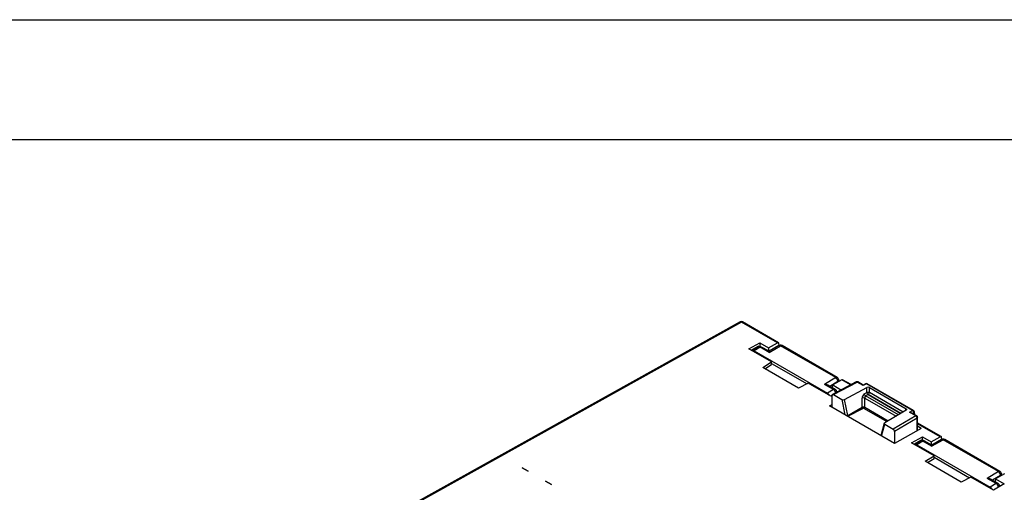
# Model space of a CAD drawing. Header units: millimetres. Extents: x 0 to 838, y 0 to 648.
# Tile 20 of 45: x 236 to 393, y 573 to 648. Entities that reach past the tile are written whole.
import ezdxf

# ---------------------------------------------------------------- set-up
doc = ezdxf.new("R2010")
doc.units = ezdxf.units.MM
doc.header["$LTSCALE"] = 3
doc.layers.add('TEXT', color=140, linetype='Continuous', lineweight=25)

msp = doc.modelspace()

# ---------------------------------------------------------------- linework, layer by layer
at = {"color": 7, "linetype": 'Continuous'}
msp.add_line((0.007, 647.708), (838.207, 647.708), dxfattribs=at)
for p, q in [((350.68, 599.642), (282.011, 561.372)), ((350.905, 599.603), (282.266, 561.35)), ((356.647, 596.288), (350.905, 599.603)), ((356.801, 596.299), (351.053, 599.617)), ((352.082, 595.318), (353.804, 596.295)), ((352.445, 595.109), (353.556, 595.739)), ((353.595, 595.613), (352.659, 595.034)), ((353.852, 595.593), (352.92, 595.017)), ((353.692, 595.66), (353.556, 595.739)), ((353.804, 596.295), (355.218, 595.478)), ((353.804, 596.295), (353.804, 595.685)), ((355.277, 594.77), (353.852, 595.593)), ((355.277, 594.777), (353.858, 595.596)), ((355.283, 594.943), (354.108, 595.621)), ((355.218, 595.478), (356.647, 596.288)), ((355.218, 595.478), (355.218, 594.98)), ((355.277, 594.77), (357.096, 595.82)), ((356.852, 595.849), (355.282, 594.943)), ((356.9, 595.873), (356.859, 596.192)), ((365.888, 590.749), (357.096, 595.82)), ((366.141, 590.775), (357.352, 595.849)), ((355.657, 593.254), (352.082, 595.318)), ((352.92, 595.017), (364.587, 588.281)), ((355.277, 594.77), (355.277, 594.777)), ((354.27, 592.381), (355.657, 593.254)), ((359.993, 589.077), (354.27, 592.381)), ((354.627, 592.175), (355.681, 592.839)), ((355.681, 592.839), (355.657, 593.254)), ((355.67, 593.02), (361.324, 589.757)), ((365.888, 590.749), (364.128, 589.661)), ((361.532, 589.863), (359.993, 589.077)), ((365.107, 587.799), (361.532, 589.863)), ((365.552, 588.838), (364.128, 589.661)), ((365.809, 588.867), (364.633, 589.545)), ((366.25, 590.142), (364.97, 589.35)), ((369.141, 590.072), (365.387, 588.053)), ((365.4, 589.103), (365.415, 589.592)), ((366.843, 590.402), (365.415, 589.592)), ((365.415, 589.592), (366.829, 588.776)), ((365.542, 588.041), (369.287, 590.055)), ((366.426, 590.166), (366.384, 590.424)), ((368.247, 589.592), (366.843, 590.402)), ((368.336, 589.64), (366.985, 590.42)), ((367.285, 587.271), (370.852, 589.169)), ((370.28, 589.482), (369.287, 590.055)), ((370.281, 589.578), (369.433, 590.068)), ((370.774, 589.748), (370.28, 589.482)), ((370.629, 589.765), (370.281, 589.578)), ((378.119, 585.508), (370.774, 589.748)), ((370.85, 588.369), (370.852, 589.169)), ((378.265, 585.521), (370.921, 589.761)), ((371.256, 588.367), (371.258, 589.162)), ((371.258, 589.162), (377.093, 585.793)), ((365.552, 588.838), (364.587, 588.281)), ((365.365, 587.945), (365.107, 587.799)), ((365.33, 585.996), (365.33, 587.919)), ((365.542, 588.041), (366.856, 587.283)), ((366.154, 588.466), (366.05, 588.526)), ((366.059, 588.415), (366.059, 588.435)), ((370.098, 586.04), (370.103, 587.505)), ((370.443, 588.153), (370.85, 588.369)), ((370.504, 586.038), (370.509, 587.503)), ((370.509, 587.503), (375.493, 584.625)), ((371.047, 588.065), (370.641, 587.849)), ((375.857, 584.838), (370.641, 587.849)), ((371.047, 588.065), (376.245, 585.064)), ((376.249, 585.066), (371.051, 588.067)), ((376.609, 585.277), (371.256, 588.367)), ((364.902, 586.243), (365.33, 586.485)), ((375.241, 580.274), (364.902, 586.243)), ((365.265, 586.033), (365.33, 586.07)), ((366.856, 587.283), (367.359, 584.824)), ((367.81, 584.709), (367.285, 587.271)), ((367.81, 584.709), (370.098, 586.04)), ((370.504, 586.038), (374.229, 583.888)), ((367.84, 584.615), (367.81, 584.709)), ((367.84, 584.615), (370.192, 585.843)), ((370.41, 585.838), (374.01, 583.76)), ((377.099, 585.563), (373.691, 583.574)), ((378.634, 584.659), (375.017, 582.571)), ((376.947, 585.474), (377.093, 585.793)), ((377.641, 585.232), (378.119, 585.508)), ((378.634, 584.659), (377.641, 585.232)), ((378.78, 584.672), (377.932, 585.162)), ((378.149, 585.036), (378.331, 585.141)), ((378.356, 584.917), (378.331, 585.141)), ((378.462, 584.855), (378.413, 585.294)), ((378.93, 582.367), (378.93, 584.412)), ((373.614, 583.488), (373.085, 581.515)), ((373.2, 581.453), (373.703, 583.33)), ((373.703, 583.33), (375.017, 582.571)), ((378.846, 584.292), (375.229, 582.204)), ((378.846, 582.32), (378.846, 584.292)), ((382.527, 581.348), (378.93, 583.425)), ((379.486, 582.683), (378.93, 583.004)), ((382.681, 581.358), (378.935, 583.521)), ((375.229, 582.204), (375.229, 580.281)), ((379.486, 582.683), (375.241, 580.274)), ((377.962, 580.378), (379.684, 581.354)), ((379.684, 581.354), (381.098, 580.538)), ((379.684, 580.745), (379.684, 581.354)), ((381.098, 580.538), (382.527, 581.348)), ((382.78, 580.933), (382.739, 581.252)), ((381.537, 578.314), (377.962, 580.378)), ((378.325, 580.168), (379.436, 580.798)), ((379.475, 580.673), (378.539, 580.094)), ((379.732, 580.652), (378.8, 580.076)), ((378.8, 580.076), (390.468, 573.341)), ((379.572, 580.719), (379.436, 580.798)), ((381.157, 579.83), (379.732, 580.652)), ((381.157, 579.837), (379.738, 580.656)), ((381.163, 580.003), (379.988, 580.681)), ((381.098, 580.538), (381.098, 580.04)), ((381.157, 579.83), (382.976, 580.88)), ((381.157, 579.83), (381.157, 579.837)), ((382.732, 580.909), (381.162, 580.002)), ((391.768, 575.808), (382.976, 580.88)), ((392.021, 575.835), (383.232, 580.909)), ((380.15, 577.44), (381.537, 578.314)), ((381.561, 577.899), (381.537, 578.314)), ((385.873, 574.137), (380.15, 577.44)), ((380.507, 577.234), (381.561, 577.899)), ((381.551, 578.08), (387.204, 574.816)), ((316.009, 576.415), (316.01, 576.416)), ((316.978, 575.855), (316.009, 576.415)), ((316.01, 576.416), (316.98, 575.856)), ((316.98, 575.856), (316.978, 575.855)), ((391.768, 575.808), (390.008, 574.72)), ((392.13, 575.201), (390.851, 574.41)), ((392.723, 575.462), (391.295, 574.652)), ((392.307, 575.226), (392.264, 575.483)), ((319.705, 574.281), (319.707, 574.282)), ((320.674, 573.722), (319.705, 574.281)), ((319.707, 574.282), (320.676, 573.723)), ((320.676, 573.723), (320.674, 573.722)), ((387.412, 574.922), (385.873, 574.137)), ((390.987, 572.859), (387.412, 574.922)), ((391.432, 573.898), (390.008, 574.72)), ((391.432, 573.898), (390.468, 573.341)), ((391.689, 573.926), (390.513, 574.605)), ((392.709, 573.835), (390.987, 572.859)), ((391.295, 574.652), (391.28, 574.162)), ((391.295, 574.652), (392.709, 573.835)), ((392.098, 573.489), (391.93, 573.585)), ((391.939, 573.46), (391.939, 573.494))]:
    msp.add_line(p, q)
at = {"flags": 128}
for points in [[(353.596, 595.612), (353.599, 595.616), (353.715, 595.639), (353.852, 595.593)], [(357.096, 595.82), (356.963, 595.869), (356.852, 595.849)], [(352.667, 595.037), (352.67, 595.041), (352.785, 595.064), (352.92, 595.017)], [(355.277, 594.777), (355.279, 594.897), (355.283, 594.942)], [(366.377, 590.422), (366.387, 590.392), (366.353, 590.261), (366.25, 590.142)], [(366.987, 590.413), (366.968, 590.426), (366.905, 590.427), (366.843, 590.402)], [(369.287, 590.055), (369.207, 590.084), (369.141, 590.071)], [(370.281, 589.578), (370.281, 589.552), (370.28, 589.482)], [(370.774, 589.748), (370.694, 589.777), (370.629, 589.764)], [(365.33, 587.919), (365.346, 588.003), (365.392, 588.056), (365.461, 588.07), (365.542, 588.041)], [(377.093, 585.793), (377.158, 585.74), (377.18, 585.677), (377.175, 585.645), (377.159, 585.614), (377.099, 585.563)], [(377.641, 585.232), (377.794, 585.215), (377.932, 585.161)], [(378.331, 585.141), (378.393, 585.208), (378.414, 585.283), (378.41, 585.294)], [(373.691, 583.574), (373.628, 583.519), (373.609, 583.453), (373.637, 583.385), (373.703, 583.33)], [(378.547, 580.097), (378.55, 580.101), (378.665, 580.123), (378.8, 580.076)], [(379.476, 580.672), (379.48, 580.676), (379.595, 580.698), (379.732, 580.652)], [(381.157, 579.837), (381.159, 579.956), (381.163, 580.002)], [(382.976, 580.88), (382.843, 580.929), (382.732, 580.909)], [(392.257, 575.482), (392.267, 575.452), (392.233, 575.321), (392.13, 575.201)]]:
    msp.add_lwpolyline(points, dxfattribs=at)
for centre, radius, start, end in [((350.765, 599.441), 0.214, 49.09035, 117.90678), ((350.848, 599.288), 0.388, 57.96766, 113.85432), ((350.991, 599.482), 0.149, 65.2988, 125.34021), ((353.858, 595.188), 0.5, 60.00269, 121.76141), ((354.097, 595.183), 0.478, 119.99918, 120.85781), ((354.005, 595.392), 0.251, 65.69288, 125.61758), ((356.728, 596.184), 0.132, 3.25212, 127.79037), ((357.102, 595.416), 0.5, 60.00269, 120.00483), ((357.248, 595.627), 0.245, 64.78089, 126.52957), ((366.037, 590.544), 0.253, 65.81352, 126.16519), ((365.471, 590.088), 0.781, 3.9574, 57.76956), ((365.891, 590.342), 0.5, 9.41281, 60.00269), ((364.199, 588.817), 0.847, 59.20806, 94.86193), ((369.283, 589.808), 0.3, 60.00269, 118.23908), ((369.371, 589.933), 0.149, 65.36022, 124.60414), ((370.771, 589.501), 0.3, 60.00269, 118.23908), ((370.859, 589.627), 0.148, 65.14255, 124.8218), ((371.048, 588.767), 0.447, 61.9459, 116.01538), ((364.235, 587.699), 0.68, 20.13927, 58.78911), ((365.797, 588.428), 0.478, 119.99918, 120.85781), ((365.155, 588.21), 0.743, 8.78231, 57.67398), ((365.705, 588.637), 0.251, 65.69288, 125.61758), ((365.141, 588.19), 0.775, 10.49826, 57.34865), ((365.559, 588.434), 0.5, 0, 60.00269), ((370.845, 587.529), 0.742, 122.72571, 181.84531), ((370.301, 586.511), 1.013, 78.13704, 101.2622), ((370.906, 588.237), 0.47, 190.30861, 235.69065), ((370.823, 587.581), 0.324, 124.24679, 194.04207), ((371.047, 587.375), 1.013, 78.13704, 101.2622), ((371.312, 588.453), 0.47, 190.30861, 235.69065), ((370.911, 588.309), 0.279, 299.12548, 299.99923), ((370.795, 588.462), 0.47, 302.93391, 348.37221), ((367.082, 587.706), 0.48, 241.92906, 295.07936), ((370.296, 585.047), 1.013, 78.13704, 101.2622), ((370.594, 586.155), 0.509, 192.99253, 217.75642), ((370.021, 586.144), 0.495, 321.88699, 347.6741), ((367.517, 585.254), 0.619, 283.05828, 298.25832), ((370.296, 585.622), 0.245, 62.32894, 115.27794), ((378.202, 585.391), 0.144, 64.27713, 125.68722), ((377.883, 585.127), 0.448, 1.72152, 58.27848), ((378.115, 585.261), 0.3, 6.41676, 60.00269), ((378.718, 584.537), 0.149, 65.36022, 124.60414), ((378.398, 584.278), 0.448, 1.72152, 58.27848), ((378.63, 584.412), 0.3, 0, 60.00269), ((378.782, 584.426), 0.149, 295.38794, 354.63803), ((374.769, 582.184), 0.46, 2.56491, 57.43509), ((382.608, 581.244), 0.132, 3.25212, 127.79037), ((379.738, 580.248), 0.5, 60.00269, 121.76141), ((379.977, 580.243), 0.478, 119.99918, 120.85781), ((379.885, 580.452), 0.251, 65.69288, 125.61758), ((382.982, 580.476), 0.5, 60.00269, 120.00483), ((383.128, 580.687), 0.245, 64.78089, 126.52957), ((391.917, 575.604), 0.253, 65.81352, 126.16519), ((391.351, 575.148), 0.781, 3.9574, 57.76956), ((391.771, 575.402), 0.5, 9.41281, 60.00269), ((390.08, 573.877), 0.847, 59.20806, 94.86193), ((391.677, 573.488), 0.478, 119.99918, 120.85781), ((390.995, 573.237), 0.793, 3.52223, 56.47777), ((391.585, 573.697), 0.251, 65.69288, 125.61758), ((391.025, 573.254), 0.768, 2.60548, 57.39452), ((391.439, 573.493), 0.5, 0, 60.00269), ((390.115, 572.759), 0.68, 20.13927, 58.78911)]:
    msp.add_arc(centre, radius, start, end)
at = {"layer": 'TEXT'}
msp.add_line((19.05, 628.65), (819.15, 628.65), dxfattribs=at)

doc.saveas('drawing.dxf')
